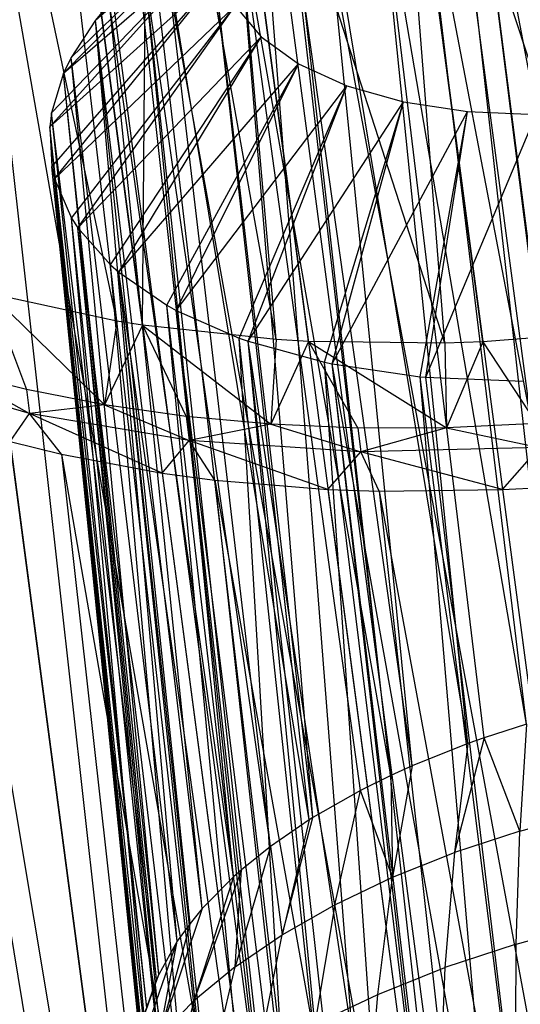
# Model space of a CAD drawing. Extents: x -23.4 to 23.6, y 0.3 to 4.
# Tile 7 of 189: x -22.855 to -22.5, y 1.629 to 2.327. Entities that reach past the tile are written whole.
import ezdxf

# ---------------------------------------------------------------- set-up
doc = ezdxf.new("R2010")
doc.units = 0
doc.header["$MEASUREMENT"] = 0
doc.layers.get('0').update_dxf_attribs({"color": 13, "linetype": 'CONTINUOUS'})

# ---------------------------------------------------------------- blocks, each defined once
blk = doc.blocks.new('FOURTY_V_PM_STL')
at = {"color": 0}
for p, q in [((-22.36058, 1.0508, -3.85626), (-22.74134, 3.9238, -2.18303)), ((-22.36058, 1.0508, -3.85626), (-22.74134, 3.9238, -2.18303)), ((-22.48815, 1.01971, -3.83189), (-22.86892, 3.8927, -2.15866)), ((-22.48815, 1.01971, -3.83189), (-22.86892, 3.8927, -2.15866)), ((-22.60773, 0.97874, -3.78877), (-22.9885, 3.85174, -2.11554)), ((-22.60773, 0.97874, -3.78877), (-22.9885, 3.85174, -2.11554)), ((-22.71587, 0.92909, -3.72813), (-23.09663, 3.80209, -2.0549)), ((-22.71587, 0.92909, -3.72813), (-23.09663, 3.80209, -2.0549)), ((-22.78568, 2.11296, -1.59809), (-23.01835, 3.21175, -1.02345)), ((-22.78568, 2.11296, -1.59809), (-23.01835, 3.21175, -1.02345)), ((-22.76743, 2.11006, -1.58894), (-22.91047, 3.18932, -0.96038)), ((-22.76743, 2.11006, -1.58894), (-22.91047, 3.18932, -0.96038)), ((-22.78568, 2.11296, -1.59809), (-22.91047, 3.18932, -0.96038)), ((-22.78568, 2.11296, -1.59809), (-22.91047, 3.18932, -0.96038)), ((-22.63269, 0.30151, -2.63162), (-23.01346, 3.17451, -0.95839)), ((-22.63269, 0.30151, -2.63162), (-23.01346, 3.17451, -0.95839)), ((-22.51535, 0.28175, -2.57098), (-22.89612, 3.15474, -0.89775)), ((-22.51535, 0.28175, -2.57098), (-22.89612, 3.15474, -0.89775)), ((-22.57313, 2.71171, -2.82189), (-22.25797, 1.03783, -3.81064)), ((-22.57313, 2.71171, -2.82189), (-22.25797, 1.03783, -3.81064)), ((-22.57313, 2.71171, -2.82189), (-22.38262, 1.01573, -3.80106)), ((-22.57313, 2.71171, -2.82189), (-22.38262, 1.01573, -3.80106)), ((-22.60646, 2.70469, -2.81741), (-22.38262, 1.01573, -3.80106)), ((-22.60646, 2.70469, -2.81741), (-22.38262, 1.01573, -3.80106)), ((-22.69114, 2.68294, -2.79935), (-22.38262, 1.01573, -3.80106)), ((-22.69114, 2.68294, -2.79935), (-22.38262, 1.01573, -3.80106)), ((-22.69114, 2.68294, -2.79935), (-22.50203, 0.98333, -3.7726)), ((-22.69114, 2.68294, -2.79935), (-22.50203, 0.98333, -3.7726)), ((-22.72588, 2.67229, -2.78895), (-22.50203, 0.98333, -3.7726)), ((-22.72588, 2.67229, -2.78895), (-22.50203, 0.98333, -3.7726)), ((-22.80175, 2.64505, -2.75946), (-22.50203, 0.98333, -3.7726)), ((-22.80175, 2.64505, -2.75946), (-22.50203, 0.98333, -3.7726)), ((-22.80175, 2.64505, -2.75946), (-22.61257, 0.94162, -3.72613)), ((-22.80175, 2.64505, -2.75946), (-22.61257, 0.94162, -3.72613)), ((-22.83642, 2.63057, -2.74249), (-22.61257, 0.94162, -3.72613)), ((-22.83642, 2.63057, -2.74249), (-22.61257, 0.94162, -3.72613)), ((-22.76743, 2.11006, -1.58894), (-22.76371, 2.6064, -1.26468)), ((-22.76743, 2.11006, -1.58894), (-22.76371, 2.6064, -1.26468)), ((-22.67267, 2.09989, -1.54992), (-22.76371, 2.6064, -1.26468)), ((-22.67267, 2.09989, -1.54992), (-22.76371, 2.6064, -1.26468)), ((-22.5532, 2.09748, -1.5186), (-22.71673, 2.60324, -1.24856)), ((-22.64984, 2.09858, -1.54248), (-22.71673, 2.60324, -1.24856)), ((-22.5532, 2.09748, -1.5186), (-22.71673, 2.60324, -1.24856)), ((-22.64984, 2.09858, -1.54248), (-22.71673, 2.60324, -1.24856)), ((-22.67267, 2.09989, -1.54992), (-22.71673, 2.60324, -1.24856)), ((-22.67267, 2.09989, -1.54992), (-22.71673, 2.60324, -1.24856)), ((-22.43069, 2.1058, -1.50501), (-22.59299, 2.60306, -1.22011)), ((-22.52611, 2.0984, -1.51402), (-22.59299, 2.60306, -1.22011)), ((-22.43069, 2.1058, -1.50501), (-22.59299, 2.60306, -1.22011)), ((-22.52611, 2.0984, -1.51402), (-22.59299, 2.60306, -1.22011)), ((-22.5532, 2.09748, -1.5186), (-22.59299, 2.60306, -1.22011)), ((-22.5532, 2.09748, -1.5186), (-22.59299, 2.60306, -1.22011)), ((-22.90178, 2.59913, -2.70336), (-22.61257, 0.94162, -3.72613)), ((-22.90178, 2.59913, -2.70336), (-22.61257, 0.94162, -3.72613)), ((-22.90178, 2.59913, -2.70336), (-22.71089, 0.89186, -3.66307)), ((-22.90178, 2.59913, -2.70336), (-22.71089, 0.89186, -3.66307)), ((-22.93473, 2.58082, -2.67942), (-22.71089, 0.89186, -3.66307)), ((-22.93473, 2.58082, -2.67942), (-22.71089, 0.89186, -3.66307)), ((-22.7839, 2.5765, -1.21793), (-22.51535, 0.28175, -2.57098)), ((-22.7839, 2.5765, -1.21793), (-22.51535, 0.28175, -2.57098)), ((-22.25796, 0.27655, -2.50349), (-22.56258, 2.57495, -1.1649)), ((-22.25796, 0.27655, -2.50349), (-22.56258, 2.57495, -1.1649)), ((-22.51535, 0.28175, -2.57098), (-22.69385, 2.57174, -1.18927)), ((-22.38923, 0.27334, -2.52785), (-22.69385, 2.57174, -1.18927)), ((-22.51535, 0.28175, -2.57098), (-22.69385, 2.57174, -1.18927)), ((-22.38923, 0.27334, -2.52785), (-22.69385, 2.57174, -1.18927)), ((-22.98835, 2.54649, -2.63268), (-22.71089, 0.89186, -3.66307)), ((-22.98835, 2.54649, -2.63268), (-22.71089, 0.89186, -3.66307)), ((-22.45175, 1.839, -2.98628), (-22.53289, 2.47187, -2.59534)), ((-22.45175, 1.839, -2.98628), (-22.53289, 2.47187, -2.59534)), ((-22.45302, 1.8387, -2.98605), (-22.53289, 2.47187, -2.59534)), ((-22.45302, 1.8387, -2.98605), (-22.53289, 2.47187, -2.59534)), ((-22.45302, 1.8387, -2.98605), (-22.57197, 2.46142, -2.58628)), ((-22.45302, 1.8387, -2.98605), (-22.57197, 2.46142, -2.58628)), ((-22.49521, 1.82738, -2.97621), (-22.57197, 2.46142, -2.58628)), ((-22.49521, 1.82738, -2.97621), (-22.57197, 2.46142, -2.58628)), ((-22.49521, 1.82738, -2.97621), (-22.60178, 2.45189, -2.5767)), ((-22.52518, 1.81776, -2.96652), (-22.60178, 2.45189, -2.5767)), ((-22.49521, 1.82738, -2.97621), (-22.60178, 2.45189, -2.5767)), ((-22.52518, 1.81776, -2.96652), (-22.60178, 2.45189, -2.5767)), ((-22.53688, 1.81363, -2.96208), (-22.60178, 2.45189, -2.5767)), ((-22.53688, 1.81363, -2.96208), (-22.60178, 2.45189, -2.5767)), ((-22.80085, 2.32633, -2.40641), (-22.6839, 2.43793, -2.29583)), ((-22.80085, 2.32633, -2.40641), (-22.6839, 2.43793, -2.29583)), ((-22.53688, 1.81363, -2.96208), (-22.63975, 2.43754, -2.5607)), ((-22.53688, 1.81363, -2.96208), (-22.63975, 2.43754, -2.5607)), ((-22.5763, 1.79791, -2.94407), (-22.63975, 2.43754, -2.5607)), ((-22.5763, 1.79791, -2.94407), (-22.63975, 2.43754, -2.5607)), ((-22.5763, 1.79791, -2.94407), (-22.66492, 2.42645, -2.54739)), ((-22.5763, 1.79791, -2.94407), (-22.66492, 2.42645, -2.54739)), ((-22.59133, 1.79112, -2.93582), (-22.66492, 2.42645, -2.54739)), ((-22.59133, 1.79112, -2.93582), (-22.66492, 2.42645, -2.54739)), ((-22.82347, 2.28859, -2.34677), (-22.70207, 2.41225, -2.25587)), ((-22.82347, 2.28859, -2.34677), (-22.70207, 2.41225, -2.25587)), ((-22.81813, 2.29977, -2.36474), (-22.70207, 2.41225, -2.25587)), ((-22.81813, 2.29977, -2.36474), (-22.70207, 2.41225, -2.25587)), ((-22.80085, 2.32633, -2.40641), (-22.70207, 2.41225, -2.25587)), ((-22.80085, 2.32633, -2.40641), (-22.70207, 2.41225, -2.25587)), ((-22.59133, 1.79112, -2.93582), (-22.70015, 2.40837, -2.52436)), ((-22.61301, 1.78041, -2.92237), (-22.70015, 2.40837, -2.52436)), ((-22.59133, 1.79112, -2.93582), (-22.70015, 2.40837, -2.52436)), ((-22.61301, 1.78041, -2.92237), (-22.70015, 2.40837, -2.52436)), ((-22.6466, 1.76132, -2.89723), (-22.70015, 2.40837, -2.52436)), ((-22.6466, 1.76132, -2.89723), (-22.70015, 2.40837, -2.52436)), ((-22.6466, 1.76132, -2.89723), (-22.72028, 2.39638, -2.50836)), ((-22.6466, 1.76132, -2.89723), (-22.72028, 2.39638, -2.50836)), ((-22.64932, 1.75961, -2.89492), (-22.72028, 2.39638, -2.50836)), ((-22.64932, 1.75961, -2.89492), (-22.72028, 2.39638, -2.50836)), ((-22.83322, 2.25066, -2.28385), (-22.71126, 2.38617, -2.21319)), ((-22.83322, 2.25066, -2.28385), (-22.71126, 2.38617, -2.21319)), ((-22.83192, 2.26065, -2.30071), (-22.71126, 2.38617, -2.21319)), ((-22.83192, 2.26065, -2.30071), (-22.71126, 2.38617, -2.21319)), ((-22.82347, 2.28859, -2.34677), (-22.71126, 2.38617, -2.21319)), ((-22.82347, 2.28859, -2.34677), (-22.71126, 2.38617, -2.21319)), ((-22.64932, 1.75961, -2.89492), (-22.7511, 2.3749, -2.4785)), ((-22.64932, 1.75961, -2.89492), (-22.7511, 2.3749, -2.4785)), ((-22.6767, 1.74085, -2.86894), (-22.7511, 2.3749, -2.4785)), ((-22.6767, 1.74085, -2.86894), (-22.7511, 2.3749, -2.4785)), ((-22.83322, 2.25066, -2.28385), (-22.71117, 2.36059, -2.16924)), ((-22.83322, 2.25066, -2.28385), (-22.71117, 2.36059, -2.16924)), ((-22.83178, 2.22227, -2.23479), (-22.71117, 2.36059, -2.16924)), ((-22.83178, 2.22227, -2.23479), (-22.71117, 2.36059, -2.16924)), ((-22.82979, 2.21374, -2.21968), (-22.71117, 2.36059, -2.16924)), ((-22.82979, 2.21374, -2.21968), (-22.71117, 2.36059, -2.16924)), ((-22.6767, 1.74085, -2.86894), (-22.76608, 2.36264, -2.46086)), ((-22.69731, 1.72427, -2.84516), (-22.76608, 2.36264, -2.46086)), ((-22.6767, 1.74085, -2.86894), (-22.76608, 2.36264, -2.46086)), ((-22.69731, 1.72427, -2.84516), (-22.76608, 2.36264, -2.46086)), ((-22.70295, 1.71924, -2.83781), (-22.76608, 2.36264, -2.46086)), ((-22.70295, 1.71924, -2.83781), (-22.76608, 2.36264, -2.46086)), ((-22.79088, 2.33829, -2.42468), (-22.80085, 2.32633, -2.40641)), ((-22.79088, 2.33829, -2.42468), (-22.80085, 2.32633, -2.40641)), ((-22.70295, 1.71924, -2.83781), (-22.79088, 2.33829, -2.42468)), ((-22.70295, 1.71924, -2.83781), (-22.79088, 2.33829, -2.42468)), ((-22.72507, 1.69674, -2.80421), (-22.79088, 2.33829, -2.42468)), ((-22.72507, 1.69674, -2.80421), (-22.79088, 2.33829, -2.42468)), ((-22.82979, 2.21374, -2.21968), (-22.70179, 2.33636, -2.12551)), ((-22.82979, 2.21374, -2.21968), (-22.70179, 2.33636, -2.12551)), ((-22.81772, 2.18594, -2.1692), (-22.70179, 2.33636, -2.12551)), ((-22.81772, 2.18594, -2.1692), (-22.70179, 2.33636, -2.12551)), ((-22.81327, 2.17903, -2.15632), (-22.70179, 2.33636, -2.12551)), ((-22.81327, 2.17903, -2.15632), (-22.70179, 2.33636, -2.12551)), ((-22.70179, 2.33636, -2.12551), (-22.68345, 2.31433, -2.08351)), ((-22.70179, 2.33636, -2.12551), (-22.68345, 2.31433, -2.08351)), ((-22.80085, 2.32633, -2.40641), (-22.81813, 2.29977, -2.36474)), ((-22.80085, 2.32633, -2.40641), (-22.81813, 2.29977, -2.36474)), ((-22.72507, 1.69674, -2.80421), (-22.80085, 2.32633, -2.40641)), ((-22.73374, 1.68622, -2.78812), (-22.80085, 2.32633, -2.40641)), ((-22.72507, 1.69674, -2.80421), (-22.80085, 2.32633, -2.40641)), ((-22.73374, 1.68622, -2.78812), (-22.80085, 2.32633, -2.40641)), ((-22.7428, 1.67359, -2.7685), (-22.80085, 2.32633, -2.40641)), ((-22.7428, 1.67359, -2.7685), (-22.80085, 2.32633, -2.40641)), ((-22.81327, 2.17903, -2.15632), (-22.68345, 2.31433, -2.08351)), ((-22.81327, 2.17903, -2.15632), (-22.68345, 2.31433, -2.08351)), ((-22.79021, 2.15289, -2.10619), (-22.68345, 2.31433, -2.08351)), ((-22.79021, 2.15289, -2.10619), (-22.68345, 2.31433, -2.08351)), ((-22.78421, 2.14764, -2.09581), (-22.68345, 2.31433, -2.08351)), ((-22.78421, 2.14764, -2.09581), (-22.68345, 2.31433, -2.08351)), ((-22.68345, 2.31433, -2.08351), (-22.65678, 2.29523, -2.04465)), ((-22.68345, 2.31433, -2.08351), (-22.65678, 2.29523, -2.04465)), ((-22.81813, 2.29977, -2.36474), (-22.82347, 2.28859, -2.34677)), ((-22.81813, 2.29977, -2.36474), (-22.82347, 2.28859, -2.34677)), ((-22.7428, 1.67359, -2.7685), (-22.81813, 2.29977, -2.36474)), ((-22.7428, 1.67359, -2.7685), (-22.81813, 2.29977, -2.36474)), ((-22.75594, 1.65007, -2.7311), (-22.81813, 2.29977, -2.36474)), ((-22.75594, 1.65007, -2.7311), (-22.81813, 2.29977, -2.36474)), ((-22.78421, 2.14764, -2.09581), (-22.65678, 2.29523, -2.04465)), ((-22.78421, 2.14764, -2.09581), (-22.65678, 2.29523, -2.04465)), ((-22.7502, 2.12425, -2.0479), (-22.65678, 2.29523, -2.04465)), ((-22.7502, 2.12425, -2.0479), (-22.65678, 2.29523, -2.04465)), ((-22.74353, 2.12057, -2.04008), (-22.65678, 2.29523, -2.04465)), ((-22.74353, 2.12057, -2.04008), (-22.65678, 2.29523, -2.04465)), ((-22.65678, 2.29523, -2.04465), (-22.62267, 2.27973, -2.01026)), ((-22.65678, 2.29523, -2.04465), (-22.62267, 2.27973, -2.01026)), ((-22.82347, 2.28859, -2.34677), (-22.83192, 2.26065, -2.30071)), ((-22.82347, 2.28859, -2.34677), (-22.83192, 2.26065, -2.30071)), ((-22.75594, 1.65007, -2.7311), (-22.82347, 2.28859, -2.34677)), ((-22.75594, 1.65007, -2.7311), (-22.82347, 2.28859, -2.34677)), ((-22.75744, 1.64669, -2.72564), (-22.82347, 2.28859, -2.34677)), ((-22.75744, 1.64669, -2.72564), (-22.82347, 2.28859, -2.34677)), ((-22.74353, 2.12057, -2.04008), (-22.62267, 2.27973, -2.01026)), ((-22.74353, 2.12057, -2.04008), (-22.62267, 2.27973, -2.01026)), ((-22.69903, 2.10098, -1.99632), (-22.62267, 2.27973, -2.01026)), ((-22.69903, 2.10098, -1.99632), (-22.62267, 2.27973, -2.01026)), ((-22.69255, 2.09871, -1.99093), (-22.62267, 2.27973, -2.01026)), ((-22.69255, 2.09871, -1.99093), (-22.62267, 2.27973, -2.01026)), ((-22.62267, 2.27973, -2.01026), (-22.58229, 2.26834, -1.98151)), ((-22.62267, 2.27973, -2.01026), (-22.58229, 2.26834, -1.98151)), ((-22.69255, 2.09871, -1.99093), (-22.58229, 2.26834, -1.98151)), ((-22.69255, 2.09871, -1.99093), (-22.58229, 2.26834, -1.98151)), ((-22.63847, 2.0839, -1.9532), (-22.58229, 2.26834, -1.98151)), ((-22.63847, 2.0839, -1.9532), (-22.58229, 2.26834, -1.98151)), ((-22.63291, 2.08274, -1.94995), (-22.58229, 2.26834, -1.98151)), ((-22.63291, 2.08274, -1.94995), (-22.58229, 2.26834, -1.98151)), ((-22.58229, 2.26834, -1.98151), (-22.53702, 2.26145, -1.95939)), ((-22.58229, 2.26834, -1.98151), (-22.53702, 2.26145, -1.95939)), ((-22.83192, 2.26065, -2.30071), (-22.83322, 2.25066, -2.28385)), ((-22.83192, 2.26065, -2.30071), (-22.83322, 2.25066, -2.28385)), ((-22.75744, 1.64669, -2.72564), (-22.83192, 2.26065, -2.30071)), ((-22.75744, 1.64669, -2.72564), (-22.83192, 2.26065, -2.30071)), ((-22.76435, 1.62643, -2.69242), (-22.83192, 2.26065, -2.30071)), ((-22.76435, 1.62643, -2.69242), (-22.83192, 2.26065, -2.30071)), ((-22.63291, 2.08274, -1.94995), (-22.53702, 2.26145, -1.95939)), ((-22.63291, 2.08274, -1.94995), (-22.53702, 2.26145, -1.95939)), ((-22.57056, 2.07357, -1.92001), (-22.53702, 2.26145, -1.95939)), ((-22.57056, 2.07357, -1.92001), (-22.53702, 2.26145, -1.95939)), ((-22.56651, 2.07319, -1.91844), (-22.53702, 2.26145, -1.95939)), ((-22.56651, 2.07319, -1.91844), (-22.53702, 2.26145, -1.95939)), ((-22.53702, 2.26145, -1.95939), (-22.4884, 2.2593, -1.94464)), ((-22.53702, 2.26145, -1.95939), (-22.4884, 2.2593, -1.94464)), ((-22.56651, 2.07319, -1.91844), (-22.4884, 2.2593, -1.94464)), ((-22.56651, 2.07319, -1.91844), (-22.4884, 2.2593, -1.94464)), ((-22.83322, 2.25066, -2.28385), (-22.83178, 2.22227, -2.23479)), ((-22.76435, 1.62643, -2.69242), (-22.83322, 2.25066, -2.28385)), ((-22.76765, 1.60695, -2.65973), (-22.83322, 2.25066, -2.28385)), ((-22.76435, 1.62643, -2.69242), (-22.83322, 2.25066, -2.28385)), ((-22.76765, 1.60695, -2.65973), (-22.83322, 2.25066, -2.28385)), ((-22.76792, 1.60295, -2.65292), (-22.83322, 2.25066, -2.28385)), ((-22.76792, 1.60295, -2.65292), (-22.83322, 2.25066, -2.28385)), ((-22.83322, 2.25066, -2.28385), (-22.83178, 2.22227, -2.23479)), ((-22.83178, 2.22227, -2.23479), (-22.82979, 2.21374, -2.21968)), ((-22.76792, 1.60295, -2.65292), (-22.83178, 2.22227, -2.23479)), ((-22.76792, 1.60295, -2.65292), (-22.83178, 2.22227, -2.23479)), ((-22.76661, 1.57989, -2.61302), (-22.83178, 2.22227, -2.23479)), ((-22.76661, 1.57989, -2.61302), (-22.83178, 2.22227, -2.23479)), ((-22.83178, 2.22227, -2.23479), (-22.82979, 2.21374, -2.21968)), ((-22.82979, 2.21374, -2.21968), (-22.81772, 2.18594, -2.1692)), ((-22.76661, 1.57989, -2.61302), (-22.82979, 2.21374, -2.21968)), ((-22.76405, 1.56828, -2.5925), (-22.82979, 2.21374, -2.21968)), ((-22.76661, 1.57989, -2.61302), (-22.82979, 2.21374, -2.21968)), ((-22.76405, 1.56828, -2.5925), (-22.82979, 2.21374, -2.21968)), ((-22.76045, 1.55751, -2.57319), (-22.82979, 2.21374, -2.21968)), ((-22.76045, 1.55751, -2.57319), (-22.82979, 2.21374, -2.21968)), ((-22.82979, 2.21374, -2.21968), (-22.81772, 2.18594, -2.1692)), ((-22.81772, 2.18594, -2.1692), (-22.81327, 2.17903, -2.15632)), ((-22.76045, 1.55751, -2.57319), (-22.81772, 2.18594, -2.1692)), ((-22.76045, 1.55751, -2.57319), (-22.81772, 2.18594, -2.1692)), ((-22.7495, 1.53607, -2.53388), (-22.81772, 2.18594, -2.1692)), ((-22.7495, 1.53607, -2.53388), (-22.81772, 2.18594, -2.1692)), ((-22.81772, 2.18594, -2.1692), (-22.81327, 2.17903, -2.15632)), ((-22.81327, 2.17903, -2.15632), (-22.79021, 2.15289, -2.10619)), ((-22.7495, 1.53607, -2.53388), (-22.81327, 2.17903, -2.15632)), ((-22.74675, 1.53191, -2.52612), (-22.81327, 2.17903, -2.15632)), ((-22.7495, 1.53607, -2.53388), (-22.81327, 2.17903, -2.15632)), ((-22.74675, 1.53191, -2.52612), (-22.81327, 2.17903, -2.15632)), ((-22.73388, 1.5158, -2.49554), (-22.81327, 2.17903, -2.15632)), ((-22.73388, 1.5158, -2.49554), (-22.81327, 2.17903, -2.15632)), ((-22.81327, 2.17903, -2.15632), (-22.79021, 2.15289, -2.10619)), ((-22.79021, 2.15289, -2.10619), (-22.78421, 2.14764, -2.09581)), ((-22.73388, 1.5158, -2.49554), (-22.79021, 2.15289, -2.10619)), ((-22.73388, 1.5158, -2.49554), (-22.79021, 2.15289, -2.10619)), ((-22.7163, 1.49902, -2.46273), (-22.79021, 2.15289, -2.10619)), ((-22.7163, 1.49902, -2.46273), (-22.79021, 2.15289, -2.10619)), ((-22.79021, 2.15289, -2.10619), (-22.78421, 2.14764, -2.09581)), ((-22.78421, 2.14764, -2.09581), (-22.7502, 2.12425, -2.0479)), ((-22.7163, 1.49902, -2.46273), (-22.78421, 2.14764, -2.09581)), ((-22.71378, 1.49695, -2.45859), (-22.78421, 2.14764, -2.09581)), ((-22.7163, 1.49902, -2.46273), (-22.78421, 2.14764, -2.09581)), ((-22.71378, 1.49695, -2.45859), (-22.78421, 2.14764, -2.09581)), ((-22.68942, 1.47971, -2.42345), (-22.78421, 2.14764, -2.09581)), ((-22.68942, 1.47971, -2.42345), (-22.78421, 2.14764, -2.09581)), ((-22.78421, 2.14764, -2.09581), (-22.7502, 2.12425, -2.0479)), ((-22.78568, 2.11296, -1.59809), (-22.87531, 2.13249, -1.65201)), ((-22.87531, 2.13249, -1.65201), (-22.84981, 2.06444, -1.63173)), ((-22.87531, 2.13249, -1.65201), (-22.84981, 2.06444, -1.63173)), ((-22.87531, 2.13249, -1.65201), (-22.79446, 2.05356, -1.60045)), ((-22.78568, 2.11296, -1.59809), (-22.87531, 2.13249, -1.65201)), ((-22.87531, 2.13249, -1.65201), (-22.79446, 2.05356, -1.60045)), ((-22.7502, 2.12425, -2.0479), (-22.74353, 2.12057, -2.04008)), ((-22.68942, 1.47971, -2.42345), (-22.7502, 2.12425, -2.0479)), ((-22.68942, 1.47971, -2.42345), (-22.7502, 2.12425, -2.0479)), ((-22.67369, 1.47067, -2.40434), (-22.7502, 2.12425, -2.0479)), ((-22.67369, 1.47067, -2.40434), (-22.7502, 2.12425, -2.0479)), ((-22.7502, 2.12425, -2.0479), (-22.74353, 2.12057, -2.04008)), ((-22.74353, 2.12057, -2.04008), (-22.69903, 2.10098, -1.99632)), ((-22.67369, 1.47067, -2.40434), (-22.74353, 2.12057, -2.04008)), ((-22.67369, 1.47067, -2.40434), (-22.74353, 2.12057, -2.04008)), ((-22.66107, 1.4643, -2.39053), (-22.74353, 2.12057, -2.04008)), ((-22.66107, 1.4643, -2.39053), (-22.74353, 2.12057, -2.04008)), ((-22.74353, 2.12057, -2.04008), (-22.69903, 2.10098, -1.99632)), ((-22.78568, 2.11296, -1.59809), (-22.79446, 2.05356, -1.60045)), ((-22.78568, 2.11296, -1.59809), (-22.79446, 2.05356, -1.60045)), ((-22.76743, 2.11006, -1.58894), (-22.79446, 2.05356, -1.60045)), ((-22.76743, 2.11006, -1.58894), (-22.79446, 2.05356, -1.60045)), ((-22.76743, 2.11006, -1.58894), (-22.78568, 2.11296, -1.59809)), ((-22.76743, 2.11006, -1.58894), (-22.78568, 2.11296, -1.59809)), ((-22.67267, 2.09989, -1.54992), (-22.76743, 2.11006, -1.58894)), ((-22.76743, 2.11006, -1.58894), (-22.73658, 2.04537, -1.57321)), ((-22.76743, 2.11006, -1.58894), (-22.73658, 2.04537, -1.57321)), ((-22.76743, 2.11006, -1.58894), (-22.67657, 2.03992, -1.5502)), ((-22.67267, 2.09989, -1.54992), (-22.76743, 2.11006, -1.58894)), ((-22.76743, 2.11006, -1.58894), (-22.67657, 2.03992, -1.5502)), ((-22.69903, 2.10098, -1.99632), (-22.69255, 2.09871, -1.99093)), ((-22.66107, 1.4643, -2.39053), (-22.69903, 2.10098, -1.99632)), ((-22.66107, 1.4643, -2.39053), (-22.69903, 2.10098, -1.99632)), ((-22.62906, 1.45087, -2.3602), (-22.69903, 2.10098, -1.99632)), ((-22.62906, 1.45087, -2.3602), (-22.69903, 2.10098, -1.99632)), ((-22.69903, 2.10098, -1.99632), (-22.69255, 2.09871, -1.99093)), ((-22.67267, 2.09989, -1.54992), (-22.67657, 2.03992, -1.5502)), ((-22.67267, 2.09989, -1.54992), (-22.67657, 2.03992, -1.5502)), ((-22.64984, 2.09858, -1.54248), (-22.67267, 2.09989, -1.54992)), ((-22.64984, 2.09858, -1.54248), (-22.67267, 2.09989, -1.54992)), ((-22.43069, 2.1058, -1.50501), (-22.52611, 2.0984, -1.51402)), ((-22.43069, 2.1058, -1.50501), (-22.52611, 2.0984, -1.51402)), ((-22.69255, 2.09871, -1.99093), (-22.63847, 2.0839, -1.9532)), ((-22.62906, 1.45087, -2.3602), (-22.69255, 2.09871, -1.99093)), ((-22.62028, 1.44776, -2.35286), (-22.69255, 2.09871, -1.99093)), ((-22.62906, 1.45087, -2.3602), (-22.69255, 2.09871, -1.99093)), ((-22.62028, 1.44776, -2.35286), (-22.69255, 2.09871, -1.99093)), ((-22.59375, 1.4396, -2.33279), (-22.69255, 2.09871, -1.99093)), ((-22.59375, 1.4396, -2.33279), (-22.69255, 2.09871, -1.99093)), ((-22.69255, 2.09871, -1.99093), (-22.63847, 2.0839, -1.9532)), ((-22.64984, 2.09858, -1.54248), (-22.67657, 2.03992, -1.5502)), ((-22.64984, 2.09858, -1.54248), (-22.67657, 2.03992, -1.5502)), ((-22.5532, 2.09748, -1.5186), (-22.64984, 2.09858, -1.54248)), ((-22.64984, 2.09858, -1.54248), (-22.61487, 2.03726, -1.5316)), ((-22.64984, 2.09858, -1.54248), (-22.61487, 2.03726, -1.5316)), ((-22.64984, 2.09858, -1.54248), (-22.55193, 2.03741, -1.51752)), ((-22.5532, 2.09748, -1.5186), (-22.64984, 2.09858, -1.54248)), ((-22.64984, 2.09858, -1.54248), (-22.55193, 2.03741, -1.51752)), ((-22.52611, 2.0984, -1.51402), (-22.5532, 2.09748, -1.5186)), ((-22.52611, 2.0984, -1.51402), (-22.5532, 2.09748, -1.5186)), ((-22.5532, 2.09748, -1.5186), (-22.55193, 2.03741, -1.51752)), ((-22.5532, 2.09748, -1.5186), (-22.55193, 2.03741, -1.51752)), ((-22.52611, 2.0984, -1.51402), (-22.55193, 2.03741, -1.51752)), ((-22.52611, 2.0984, -1.51402), (-22.55193, 2.03741, -1.51752)), ((-22.52611, 2.0984, -1.51402), (-22.48819, 2.04035, -1.50808)), ((-22.52611, 2.0984, -1.51402), (-22.48819, 2.04035, -1.50808)), ((-22.63847, 2.0839, -1.9532), (-22.63291, 2.08274, -1.94995)), ((-22.59375, 1.4396, -2.33279), (-22.63847, 2.0839, -1.9532)), ((-22.59375, 1.4396, -2.33279), (-22.63847, 2.0839, -1.9532)), ((-22.55779, 1.43104, -2.30992), (-22.63847, 2.0839, -1.9532)), ((-22.55779, 1.43104, -2.30992), (-22.63847, 2.0839, -1.9532)), ((-22.63847, 2.0839, -1.9532), (-22.63291, 2.08274, -1.94995)), ((-22.63291, 2.08274, -1.94995), (-22.57056, 2.07357, -1.92001)), ((-22.55779, 1.43104, -2.30992), (-22.63291, 2.08274, -1.94995)), ((-22.55554, 1.43059, -2.30863), (-22.63291, 2.08274, -1.94995)), ((-22.55779, 1.43104, -2.30992), (-22.63291, 2.08274, -1.94995)), ((-22.55554, 1.43059, -2.30863), (-22.63291, 2.08274, -1.94995)), ((-22.51486, 1.42395, -2.28798), (-22.63291, 2.08274, -1.94995)), ((-22.51486, 1.42395, -2.28798), (-22.63291, 2.08274, -1.94995)), ((-22.63291, 2.08274, -1.94995), (-22.57056, 2.07357, -1.92001)), ((-22.84757, 2.04754, -1.64157), (-22.94907, 2.07703, -1.71531)), ((-22.84757, 2.04754, -1.64157), (-22.94907, 2.07703, -1.71531)), ((-22.84981, 2.06444, -1.63173), (-22.90221, 2.07793, -1.66682)), ((-22.90221, 2.07793, -1.66682), (-22.84757, 2.04754, -1.64157)), ((-22.84981, 2.06444, -1.63173), (-22.90221, 2.07793, -1.66682)), ((-22.90221, 2.07793, -1.66682), (-22.84757, 2.04754, -1.64157)), ((-22.57056, 2.07357, -1.92001), (-22.56651, 2.07319, -1.91844)), ((-22.51486, 1.42395, -2.28798), (-22.57056, 2.07357, -1.92001)), ((-22.51486, 1.42395, -2.28798), (-22.57056, 2.07357, -1.92001)), ((-22.48823, 1.42103, -2.27691), (-22.57056, 2.07357, -1.92001)), ((-22.48823, 1.42103, -2.27691), (-22.57056, 2.07357, -1.92001)), ((-22.57056, 2.07357, -1.92001), (-22.56651, 2.07319, -1.91844)), ((-22.56651, 2.07319, -1.91844), (-22.49763, 2.07035, -1.89788)), ((-22.48823, 1.42103, -2.27691), (-22.56651, 2.07319, -1.91844)), ((-22.48823, 1.42103, -2.27691), (-22.56651, 2.07319, -1.91844)), ((-22.56651, 2.07319, -1.91844), (-22.49763, 2.07035, -1.89788)), ((-22.79446, 2.05356, -1.60045), (-22.84981, 2.06444, -1.63173)), ((-22.84981, 2.06444, -1.63173), (-22.84757, 2.04754, -1.64157)), ((-22.84981, 2.06444, -1.63173), (-22.84757, 2.04754, -1.64157)), ((-22.79446, 2.05356, -1.60045), (-22.84981, 2.06444, -1.63173)), ((-22.79446, 2.05356, -1.60045), (-22.84757, 2.04754, -1.64157)), ((-22.79446, 2.05356, -1.60045), (-22.84757, 2.04754, -1.64157)), ((-22.73658, 2.04537, -1.57321), (-22.79446, 2.05356, -1.60045)), ((-22.79446, 2.05356, -1.60045), (-22.73433, 2.02847, -1.58305)), ((-22.73658, 2.04537, -1.57321), (-22.79446, 2.05356, -1.60045)), ((-22.79446, 2.05356, -1.60045), (-22.73433, 2.02847, -1.58305)), ((-22.92213, 2.04688, -1.75978), (-22.63758, 0.33875, -2.69668)), ((-22.92213, 2.04688, -1.75978), (-22.63758, 0.33875, -2.69668)), ((-22.86142, 2.02771, -1.71303), (-22.84757, 2.04754, -1.64157)), ((-22.86142, 2.02771, -1.71303), (-22.84757, 2.04754, -1.64157)), ((-22.73433, 2.02847, -1.58305), (-22.84757, 2.04754, -1.64157)), ((-22.75354, 2.00528, -1.64997), (-22.84757, 2.04754, -1.64157)), ((-22.73433, 2.02847, -1.58305), (-22.84757, 2.04754, -1.64157)), ((-22.82484, 2.01861, -1.68909), (-22.84757, 2.04754, -1.64157)), ((-22.75354, 2.00528, -1.64997), (-22.84757, 2.04754, -1.64157)), ((-22.82484, 2.01861, -1.68909), (-22.84757, 2.04754, -1.64157)), ((-22.67657, 2.03992, -1.5502), (-22.73658, 2.04537, -1.57321)), ((-22.73658, 2.04537, -1.57321), (-22.73433, 2.02847, -1.58305)), ((-22.73658, 2.04537, -1.57321), (-22.73433, 2.02847, -1.58305)), ((-22.67657, 2.03992, -1.5502), (-22.73658, 2.04537, -1.57321)), ((-22.67657, 2.03992, -1.5502), (-22.73433, 2.02847, -1.58305)), ((-22.67657, 2.03992, -1.5502), (-22.73433, 2.02847, -1.58305)), ((-22.61487, 2.03726, -1.5316), (-22.67657, 2.03992, -1.5502)), ((-22.67657, 2.03992, -1.5502), (-22.61263, 2.02036, -1.54144)), ((-22.61487, 2.03726, -1.5316), (-22.67657, 2.03992, -1.5502)), ((-22.67657, 2.03992, -1.5502), (-22.61263, 2.02036, -1.54144)), ((-22.55193, 2.03741, -1.51752), (-22.61487, 2.03726, -1.5316)), ((-22.55193, 2.03741, -1.51752), (-22.61487, 2.03726, -1.5316)), ((-22.61487, 2.03726, -1.5316), (-22.61263, 2.02036, -1.54144)), ((-22.61487, 2.03726, -1.5316), (-22.61263, 2.02036, -1.54144)), ((-22.55193, 2.03741, -1.51752), (-22.61263, 2.02036, -1.54144)), ((-22.55193, 2.03741, -1.51752), (-22.61263, 2.02036, -1.54144)), ((-22.48819, 2.04035, -1.50808), (-22.55193, 2.03741, -1.51752)), ((-22.48819, 2.04035, -1.50808), (-22.55193, 2.03741, -1.51752)), ((-22.55193, 2.03741, -1.51752), (-22.48595, 2.02345, -1.51792)), ((-22.55193, 2.03741, -1.51752), (-22.48595, 2.02345, -1.51792)), ((-22.86142, 2.02771, -1.71303), (-22.63758, 0.33875, -2.69668)), ((-22.86142, 2.02771, -1.71303), (-22.63758, 0.33875, -2.69668)), ((-22.86142, 2.02771, -1.71303), (-22.82484, 2.01861, -1.68909)), ((-22.86142, 2.02771, -1.71303), (-22.82484, 2.01861, -1.68909)), ((-22.75354, 2.00528, -1.64997), (-22.73433, 2.02847, -1.58305)), ((-22.75354, 2.00528, -1.64997), (-22.73433, 2.02847, -1.58305)), ((-22.61263, 2.02036, -1.54144), (-22.73433, 2.02847, -1.58305)), ((-22.63595, 1.9938, -1.6035), (-22.73433, 2.02847, -1.58305)), ((-22.61263, 2.02036, -1.54144), (-22.73433, 2.02847, -1.58305)), ((-22.7163, 2.00033, -1.633), (-22.73433, 2.02847, -1.58305)), ((-22.63595, 1.9938, -1.6035), (-22.73433, 2.02847, -1.58305)), ((-22.7163, 2.00033, -1.633), (-22.73433, 2.02847, -1.58305)), ((-22.48595, 2.02345, -1.51792), (-22.61263, 2.02036, -1.54144)), ((-22.48595, 2.02345, -1.51792), (-22.61263, 2.02036, -1.54144)), ((-22.51222, 1.99362, -1.57504), (-22.48595, 2.02345, -1.51792)), ((-22.51222, 1.99362, -1.57504), (-22.48595, 2.02345, -1.51792)), ((-22.82484, 2.01861, -1.68909), (-22.63758, 0.33875, -2.69668)), ((-22.82484, 2.01861, -1.68909), (-22.63758, 0.33875, -2.69668)), ((-22.82484, 2.01861, -1.68909), (-22.5297, 0.31632, -2.63361)), ((-22.82484, 2.01861, -1.68909), (-22.75354, 2.00528, -1.64997)), ((-22.82484, 2.01861, -1.68909), (-22.5297, 0.31632, -2.63361)), ((-22.82484, 2.01861, -1.68909), (-22.75354, 2.00528, -1.64997)), ((-22.63595, 1.9938, -1.6035), (-22.61263, 2.02036, -1.54144)), ((-22.63595, 1.9938, -1.6035), (-22.61263, 2.02036, -1.54144)), ((-22.51222, 1.99362, -1.57504), (-22.61263, 2.02036, -1.54144)), ((-22.59964, 1.99256, -1.59311), (-22.61263, 2.02036, -1.54144)), ((-22.51222, 1.99362, -1.57504), (-22.61263, 2.02036, -1.54144)), ((-22.59964, 1.99256, -1.59311), (-22.61263, 2.02036, -1.54144)), ((-22.75354, 2.00528, -1.64997), (-22.5297, 0.31632, -2.63361)), ((-22.75354, 2.00528, -1.64997), (-22.5297, 0.31632, -2.63361)), ((-22.75354, 2.00528, -1.64997), (-22.7163, 2.00033, -1.633)), ((-22.75354, 2.00528, -1.64997), (-22.7163, 2.00033, -1.633)), ((-22.7163, 2.00033, -1.633), (-22.5297, 0.31632, -2.63361)), ((-22.7163, 2.00033, -1.633), (-22.5297, 0.31632, -2.63361)), ((-22.7163, 2.00033, -1.633), (-22.41211, 0.30484, -2.58715)), ((-22.7163, 2.00033, -1.633), (-22.63595, 1.9938, -1.6035)), ((-22.7163, 2.00033, -1.633), (-22.41211, 0.30484, -2.58715)), ((-22.7163, 2.00033, -1.633), (-22.63595, 1.9938, -1.6035)), ((-22.51222, 1.99362, -1.57504), (-22.47822, 1.99553, -1.57057)), ((-22.51222, 1.99362, -1.57504), (-22.47822, 1.99553, -1.57057)), ((-22.63595, 1.9938, -1.6035), (-22.41211, 0.30484, -2.58715)), ((-22.63595, 1.9938, -1.6035), (-22.41211, 0.30484, -2.58715)), ((-22.63595, 1.9938, -1.6035), (-22.59964, 1.99256, -1.59311)), ((-22.63595, 1.9938, -1.6035), (-22.59964, 1.99256, -1.59311)), ((-22.59964, 1.99256, -1.59311), (-22.51222, 1.99362, -1.57504)), ((-22.59964, 1.99256, -1.59311), (-22.51222, 1.99362, -1.57504)), ((-22.59964, 1.99256, -1.59311), (-22.41211, 0.30484, -2.58715)), ((-22.59964, 1.99256, -1.59311), (-22.41211, 0.30484, -2.58715)), ((-22.59964, 1.99256, -1.59311), (-22.28838, 0.30467, -2.55869)), ((-22.59964, 1.99256, -1.59311), (-22.28838, 0.30467, -2.55869)), ((-22.51222, 1.99362, -1.57504), (-22.28838, 0.30467, -2.55869)), ((-22.51222, 1.99362, -1.57504), (-22.28838, 0.30467, -2.55869)), ((-22.49521, 1.82738, -2.97621), (-22.52518, 1.81776, -2.96652)), ((-22.49521, 1.82738, -2.97621), (-22.52518, 1.81776, -2.96652)), ((-22.49521, 1.82738, -2.97621), (-22.50003, 1.7517, -3.0725)), ((-22.49521, 1.82738, -2.97621), (-22.50003, 1.7517, -3.0725)), ((-22.52518, 1.81776, -2.96652), (-22.54636, 1.73641, -3.0568)), ((-22.52518, 1.81776, -2.96652), (-22.54636, 1.73641, -3.0568)), ((-22.52518, 1.81776, -2.96652), (-22.53688, 1.81363, -2.96208)), ((-22.52518, 1.81776, -2.96652), (-22.53688, 1.81363, -2.96208)), ((-22.50003, 1.7517, -3.0725), (-22.52518, 1.81776, -2.96652)), ((-22.50003, 1.7517, -3.0725), (-22.52518, 1.81776, -2.96652)), ((-22.53688, 1.81363, -2.96208), (-22.5763, 1.79791, -2.94407)), ((-22.53688, 1.81363, -2.96208), (-22.5763, 1.79791, -2.94407)), ((-22.53688, 1.81363, -2.96208), (-22.54636, 1.73641, -3.0568)), ((-22.53688, 1.81363, -2.96208), (-22.54636, 1.73641, -3.0568)), ((-22.5763, 1.79791, -2.94407), (-22.59133, 1.79112, -2.93582)), ((-22.5763, 1.79791, -2.94407), (-22.59133, 1.79112, -2.93582)), ((-22.5763, 1.79791, -2.94407), (-22.59019, 1.71894, -3.03677)), ((-22.5763, 1.79791, -2.94407), (-22.59019, 1.71894, -3.03677)), ((-22.59133, 1.79112, -2.93582), (-22.61301, 1.78041, -2.92237)), ((-22.59133, 1.79112, -2.93582), (-22.61301, 1.78041, -2.92237)), ((-22.59133, 1.79112, -2.93582), (-22.59019, 1.71894, -3.03677)), ((-22.59133, 1.79112, -2.93582), (-22.59019, 1.71894, -3.03677)), ((-22.61301, 1.78041, -2.92237), (-22.6466, 1.76132, -2.89723)), ((-22.61301, 1.78041, -2.92237), (-22.6466, 1.76132, -2.89723)), ((-22.63101, 1.69947, -3.01264), (-22.61301, 1.78041, -2.92237)), ((-22.63101, 1.69947, -3.01264), (-22.61301, 1.78041, -2.92237)), ((-22.59019, 1.71894, -3.03677), (-22.61301, 1.78041, -2.92237)), ((-22.59019, 1.71894, -3.03677), (-22.61301, 1.78041, -2.92237)), ((-22.64932, 1.75961, -2.89492), (-22.6767, 1.74085, -2.86894)), ((-22.64932, 1.75961, -2.89492), (-22.6767, 1.74085, -2.86894)), ((-22.66837, 1.67824, -2.98469), (-22.6466, 1.76132, -2.89723)), ((-22.66837, 1.67824, -2.98469), (-22.6466, 1.76132, -2.89723)), ((-22.64932, 1.75961, -2.89492), (-22.66837, 1.67824, -2.98469)), ((-22.64932, 1.75961, -2.89492), (-22.66837, 1.67824, -2.98469)), ((-22.6466, 1.76132, -2.89723), (-22.64932, 1.75961, -2.89492)), ((-22.6466, 1.76132, -2.89723), (-22.64932, 1.75961, -2.89492)), ((-22.50003, 1.7517, -3.0725), (-22.45171, 1.76463, -3.08371)), ((-22.50003, 1.7517, -3.0725), (-22.45171, 1.76463, -3.08371)), ((-22.50003, 1.7517, -3.0725), (-22.54636, 1.73641, -3.0568)), ((-22.50003, 1.7517, -3.0725), (-22.54636, 1.73641, -3.0568)), ((-22.50254, 1.67163, -3.16528), (-22.50003, 1.7517, -3.0725)), ((-22.50254, 1.67163, -3.16528), (-22.50003, 1.7517, -3.0725)), ((-22.6767, 1.74085, -2.86894), (-22.70184, 1.65548, -2.95323)), ((-22.6767, 1.74085, -2.86894), (-22.70184, 1.65548, -2.95323)), ((-22.6767, 1.74085, -2.86894), (-22.69731, 1.72427, -2.84516)), ((-22.6767, 1.74085, -2.86894), (-22.69731, 1.72427, -2.84516)), ((-22.6767, 1.74085, -2.86894), (-22.66837, 1.67824, -2.98469)), ((-22.6767, 1.74085, -2.86894), (-22.66837, 1.67824, -2.98469)), ((-22.59019, 1.71894, -3.03677), (-22.54636, 1.73641, -3.0568)), ((-22.59019, 1.71894, -3.03677), (-22.54636, 1.73641, -3.0568)), ((-22.54636, 1.73641, -3.0568), (-22.55299, 1.65499, -3.14818)), ((-22.54636, 1.73641, -3.0568), (-22.55299, 1.65499, -3.14818)), ((-22.69731, 1.72427, -2.84516), (-22.73103, 1.63146, -2.91862)), ((-22.69731, 1.72427, -2.84516), (-22.73103, 1.63146, -2.91862)), ((-22.69731, 1.72427, -2.84516), (-22.70295, 1.71924, -2.83781)), ((-22.69731, 1.72427, -2.84516), (-22.70295, 1.71924, -2.83781)), ((-22.70184, 1.65548, -2.95323), (-22.69731, 1.72427, -2.84516)), ((-22.70184, 1.65548, -2.95323), (-22.69731, 1.72427, -2.84516)), ((-22.70295, 1.71924, -2.83781), (-22.73103, 1.63146, -2.91862)), ((-22.70295, 1.71924, -2.83781), (-22.73103, 1.63146, -2.91862)), ((-22.70295, 1.71924, -2.83781), (-22.72507, 1.69674, -2.80421)), ((-22.70295, 1.71924, -2.83781), (-22.72507, 1.69674, -2.80421)), ((-22.63101, 1.69947, -3.01264), (-22.59019, 1.71894, -3.03677)), ((-22.63101, 1.69947, -3.01264), (-22.59019, 1.71894, -3.03677)), ((-22.60072, 1.63596, -3.12636), (-22.59019, 1.71894, -3.03677)), ((-22.60072, 1.63596, -3.12636), (-22.59019, 1.71894, -3.03677)), ((-22.72507, 1.69674, -2.80421), (-22.75563, 1.60643, -2.88125)), ((-22.72507, 1.69674, -2.80421), (-22.75563, 1.60643, -2.88125)), ((-22.72507, 1.69674, -2.80421), (-22.73374, 1.68622, -2.78812)), ((-22.72507, 1.69674, -2.80421), (-22.73374, 1.68622, -2.78812)), ((-22.66837, 1.67824, -2.98469), (-22.63101, 1.69947, -3.01264)), ((-22.66837, 1.67824, -2.98469), (-22.63101, 1.69947, -3.01264)), ((-22.63101, 1.69947, -3.01264), (-22.64518, 1.61476, -3.10009)), ((-22.63101, 1.69947, -3.01264), (-22.64518, 1.61476, -3.10009)), ((-22.73374, 1.68622, -2.78812), (-22.75563, 1.60643, -2.88125)), ((-22.73374, 1.68622, -2.78812), (-22.75563, 1.60643, -2.88125)), ((-22.73374, 1.68622, -2.78812), (-22.7428, 1.67359, -2.7685)), ((-22.73374, 1.68622, -2.78812), (-22.7428, 1.67359, -2.7685)), ((-22.50254, 1.67163, -3.16528), (-22.44992, 1.68571, -3.17748)), ((-22.50254, 1.67163, -3.16528), (-22.44992, 1.68571, -3.17748)), ((-22.70184, 1.65548, -2.95323), (-22.66837, 1.67824, -2.98469)), ((-22.70184, 1.65548, -2.95323), (-22.66837, 1.67824, -2.98469)), ((-22.68586, 1.59164, -3.06965), (-22.66837, 1.67824, -2.98469)), ((-22.68586, 1.59164, -3.06965), (-22.66837, 1.67824, -2.98469)), ((-22.77534, 1.5807, -2.84154), (-22.7428, 1.67359, -2.7685)), ((-22.77534, 1.5807, -2.84154), (-22.7428, 1.67359, -2.7685)), ((-22.7428, 1.67359, -2.7685), (-22.75594, 1.65007, -2.7311)), ((-22.7428, 1.67359, -2.7685), (-22.75594, 1.65007, -2.7311)), ((-22.75563, 1.60643, -2.88125), (-22.7428, 1.67359, -2.7685)), ((-22.75563, 1.60643, -2.88125), (-22.7428, 1.67359, -2.7685)), ((-22.50254, 1.67163, -3.16528), (-22.55299, 1.65499, -3.14818)), ((-22.50254, 1.67163, -3.16528), (-22.55299, 1.65499, -3.14818)), ((-22.50273, 1.58738, -3.2543), (-22.50254, 1.67163, -3.16528)), ((-22.50273, 1.58738, -3.2543), (-22.50254, 1.67163, -3.16528)), ((-22.70184, 1.65548, -2.95323), (-22.73103, 1.63146, -2.91862)), ((-22.70184, 1.65548, -2.95323), (-22.73103, 1.63146, -2.91862)), ((-22.7223, 1.56686, -3.03539), (-22.70184, 1.65548, -2.95323)), ((-22.7223, 1.56686, -3.03539), (-22.70184, 1.65548, -2.95323)), ((-22.60072, 1.63596, -3.12636), (-22.55299, 1.65499, -3.14818)), ((-22.60072, 1.63596, -3.12636), (-22.55299, 1.65499, -3.14818)), ((-22.55299, 1.65499, -3.14818), (-22.55676, 1.56955, -3.23599)), ((-22.55299, 1.65499, -3.14818), (-22.55676, 1.56955, -3.23599)), ((-22.78996, 1.55454, -2.79995), (-22.75594, 1.65007, -2.7311)), ((-22.78996, 1.55454, -2.79995), (-22.75594, 1.65007, -2.7311)), ((-22.75744, 1.64669, -2.72564), (-22.78996, 1.55454, -2.79995)), ((-22.75744, 1.64669, -2.72564), (-22.78996, 1.55454, -2.79995)), ((-22.75744, 1.64669, -2.72564), (-22.76435, 1.62643, -2.69242)), ((-22.75744, 1.64669, -2.72564), (-22.76435, 1.62643, -2.69242)), ((-22.75594, 1.65007, -2.7311), (-22.75744, 1.64669, -2.72564)), ((-22.75594, 1.65007, -2.7311), (-22.75744, 1.64669, -2.72564)), ((-22.64518, 1.61476, -3.10009), (-22.60072, 1.63596, -3.12636)), ((-22.64518, 1.61476, -3.10009), (-22.60072, 1.63596, -3.12636)), ((-22.60786, 1.54918, -3.21263), (-22.60072, 1.63596, -3.12636)), ((-22.60786, 1.54918, -3.21263), (-22.60072, 1.63596, -3.12636)), ((-22.75563, 1.60643, -2.88125), (-22.73103, 1.63146, -2.91862)), ((-22.75563, 1.60643, -2.88125), (-22.73103, 1.63146, -2.91862)), ((-22.73103, 1.63146, -2.91862), (-22.75409, 1.5407, -2.9977)), ((-22.73103, 1.63146, -2.91862), (-22.75409, 1.5407, -2.9977))]:
    blk.add_line(p, q, dxfattribs=at)

msp = doc.modelspace()

# ---------------------------------------------------------------- block references
at = {"color": 0}
msp.add_blockref('FOURTY_V_PM_STL', (0, 0), dxfattribs=at)

doc.saveas('drawing.dxf')
